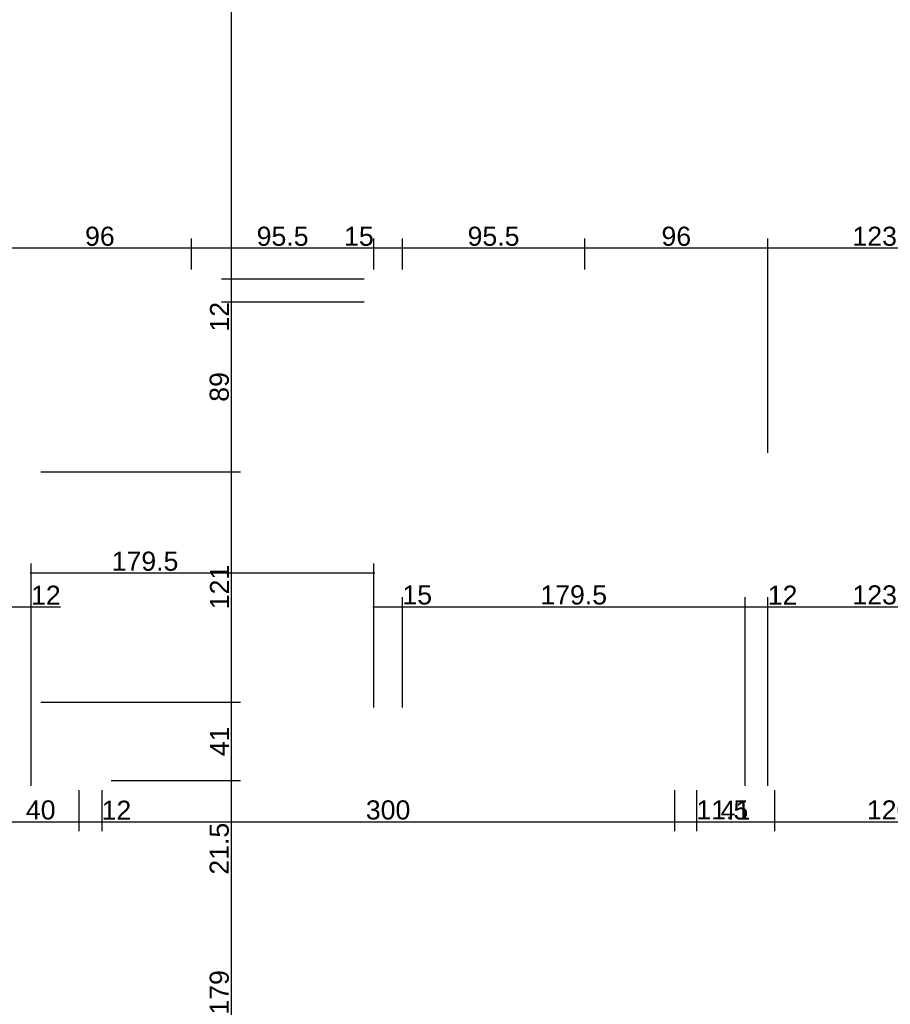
# Model space of a CAD drawing. Header units: millimetres. Extents: x 126553 to 403692, y -95821 to 38049.
# Tile 11 of 256: x 127938 to 128394, y -29583 to -29067. Entities that reach past the tile are written whole.
import ezdxf

# ---------------------------------------------------------------- set-up
doc = ezdxf.new("R2010")
doc.units = ezdxf.units.MM
doc.layers.add('11_wymiary', color=55, linetype='Continuous')
doc.layers.add('11_wymiary @ 50', color=55, linetype='Continuous')
doc.styles.add('11_RJ', font='arial.ttf')
doc.dimstyles.new('11_RJ (cc)', dxfattribs={"dimtxt": 0.2, "dimasz": 0.001, "dimexe": 0.1, "dimexo": 0.1, "dimgap": 0.02, "dimtad": 1, "dimdec": 1, "dimrnd": 0.5, "dimzin": 12, "dimdsep": 46, "dimtxsty": '11_RJ', "dimblk": 'OBLIQUE', "dimcen": 0, "dimdle": 0.01, "dimclrd": 256, "dimclre": 256, "dimclrt": 2, "dimazin": 3, "dimtfac": 1, "dimtdec": 1, "dimtofl": 0, "dimtmove": 0, "dimatfit": 3, "dimldrblk": 'DOT', "dimfxl": 1, "dimtolj": 1, "dimtzin": 13, "dimarcsym": 0})

# ---------------------------------------------------------------- blocks, each defined once
blk = doc.blocks.new('_Oblique')
at = {"color": 0, "linetype": 'ByBlock', "lineweight": -2}
blk.add_line((-0.5, -0.5), (0.5, 0.5), dxfattribs=at)
blk = doc.blocks.new('*D1858')
at = {"layer": '11_wymiary', "lineweight": -2, "transparency": 16777216}
for p, q in [((127932.35, -29468.01), (127932.35, -29369.16)), ((127944.35, -29468.01), (127944.35, -29369.16)), ((127931.85, -29374.16), (127944.35, -29374.16)), ((127944.35, -29374.16), (127959.68, -29374.16))]:
    blk.add_line(p, q, dxfattribs=at)
at = {"layer": 'Defpoints', "color": 0, "transparency": 16777216}
for p in [(127944.35, -29374.16), (127932.35, -29473.01), (127944.35, -29473.01)]:
    blk.add_point(p, dxfattribs=at)
at = {"layer": '11_wymiary', "lineweight": -2, "transparency": 16777216, "xscale": 0.05, "yscale": 0.05, "zscale": 0.05, "rotation": 180}
blk.add_blockref('_Oblique', (127932.35, -29374.16), dxfattribs=at)
at = {"layer": '11_wymiary', "lineweight": -2, "transparency": 16777216, "xscale": 0.05, "yscale": 0.05, "zscale": 0.05}
blk.add_blockref('_Oblique', (127944.35, -29374.16), dxfattribs=at)
at = {"layer": '11_wymiary', "color": 2, "transparency": 16777216, "insert": (127952.04, -29368.14), "char_height": 10, "attachment_point": 5, "style": '11_RJ'}
blk.add_mtext('\\A1;12', dxfattribs=at)
blk = doc.blocks.new('_Dot')
at = {"color": 0, "linetype": 'ByBlock', "lineweight": -2}
blk.add_line((-0.5, 0), (-1, 0), dxfattribs=at)
at = {"color": 0, "linetype": 'ByBlock', "const_width": 0.5}
blk.add_lwpolyline([(-0.25, 0, 1), (0.25, 0, 1)], format="xyb", close=True, dxfattribs=at)
blk = doc.blocks.new('*D1859')
at = {"layer": '11_wymiary', "lineweight": -2, "transparency": 16777216}
for p, q in [((127944.35, -29468.01), (127944.35, -29351.49)), ((128123.85, -29427.01), (128123.85, -29351.49)), ((127943.85, -29356.49), (128124.35, -29356.49))]:
    blk.add_line(p, q, dxfattribs=at)
at = {"layer": 'Defpoints', "color": 0, "transparency": 16777216}
for p in [(128123.85, -29356.49), (128123.85, -29432.01), (127944.35, -29473.01)]:
    blk.add_point(p, dxfattribs=at)
at = {"layer": '11_wymiary', "lineweight": -2, "transparency": 16777216, "xscale": 0.05, "yscale": 0.05, "zscale": 0.05, "rotation": 180}
blk.add_blockref('_Oblique', (127944.35, -29356.49), dxfattribs=at)
at = {"layer": '11_wymiary', "lineweight": -2, "transparency": 16777216, "xscale": 0.05, "yscale": 0.05, "zscale": 0.05}
blk.add_blockref('_Oblique', (128123.85, -29356.49), dxfattribs=at)
at = {"layer": '11_wymiary', "color": 2, "transparency": 16777216, "insert": (128004.01, -29350.39), "char_height": 10, "attachment_point": 5, "style": '11_RJ'}
blk.add_mtext('\\A1;179.5', dxfattribs=at)
blk = doc.blocks.new('*D1860')
at = {"layer": '11_wymiary', "lineweight": -2, "transparency": 16777216}
for p, q in [((128123.85, -29427.01), (128123.85, -29369.16)), ((128138.85, -29427.01), (128138.85, -29369.16)), ((128123.35, -29374.16), (128138.85, -29374.16)), ((128138.85, -29374.16), (128154.36, -29374.16))]:
    blk.add_line(p, q, dxfattribs=at)
at = {"layer": 'Defpoints', "color": 0, "transparency": 16777216}
for p in [(128138.85, -29374.16), (128123.85, -29432.01), (128138.85, -29432.01)]:
    blk.add_point(p, dxfattribs=at)
at = {"layer": '11_wymiary', "lineweight": -2, "transparency": 16777216, "xscale": 0.05, "yscale": 0.05, "zscale": 0.05, "rotation": 180}
blk.add_blockref('_Oblique', (128123.85, -29374.16), dxfattribs=at)
at = {"layer": '11_wymiary', "lineweight": -2, "transparency": 16777216, "xscale": 0.05, "yscale": 0.05, "zscale": 0.05}
blk.add_blockref('_Oblique', (128138.85, -29374.16), dxfattribs=at)
at = {"layer": '11_wymiary', "color": 2, "transparency": 16777216, "insert": (128146.63, -29368.06), "char_height": 10, "attachment_point": 5, "style": '11_RJ'}
blk.add_mtext('\\A1;15', dxfattribs=at)
blk = doc.blocks.new('*D1861')
at = {"layer": '11_wymiary', "lineweight": -2, "transparency": 16777216}
for p, q in [((128138.85, -29427.01), (128138.85, -29369.16)), ((128318.35, -29468.01), (128318.35, -29369.16)), ((128138.35, -29374.16), (128318.85, -29374.16))]:
    blk.add_line(p, q, dxfattribs=at)
at = {"layer": 'Defpoints', "color": 0, "transparency": 16777216}
for p in [(128318.35, -29374.16), (128138.85, -29432.01), (128318.35, -29473.01)]:
    blk.add_point(p, dxfattribs=at)
at = {"layer": '11_wymiary', "lineweight": -2, "transparency": 16777216, "xscale": 0.05, "yscale": 0.05, "zscale": 0.05, "rotation": 180}
blk.add_blockref('_Oblique', (128138.85, -29374.16), dxfattribs=at)
at = {"layer": '11_wymiary', "lineweight": -2, "transparency": 16777216, "xscale": 0.05, "yscale": 0.05, "zscale": 0.05}
blk.add_blockref('_Oblique', (128318.35, -29374.16), dxfattribs=at)
at = {"layer": '11_wymiary', "color": 2, "transparency": 16777216, "insert": (128228.6, -29368.06), "char_height": 10, "attachment_point": 5, "style": '11_RJ'}
blk.add_mtext('\\A1;179.5', dxfattribs=at)
blk = doc.blocks.new('*D1862')
at = {"layer": '11_wymiary', "lineweight": -2, "transparency": 16777216}
for p, q in [((128318.35, -29468.01), (128318.35, -29369.16)), ((128330.35, -29468.01), (128330.35, -29369.16)), ((128317.85, -29374.16), (128330.35, -29374.16)), ((128330.35, -29374.16), (128345.68, -29374.16))]:
    blk.add_line(p, q, dxfattribs=at)
at = {"layer": 'Defpoints', "color": 0, "transparency": 16777216}
for p in [(128330.35, -29374.16), (128318.35, -29473.01), (128330.35, -29473.01)]:
    blk.add_point(p, dxfattribs=at)
at = {"layer": '11_wymiary', "lineweight": -2, "transparency": 16777216, "xscale": 0.05, "yscale": 0.05, "zscale": 0.05, "rotation": 180}
blk.add_blockref('_Oblique', (128318.35, -29374.16), dxfattribs=at)
at = {"layer": '11_wymiary', "lineweight": -2, "transparency": 16777216, "xscale": 0.05, "yscale": 0.05, "zscale": 0.05}
blk.add_blockref('_Oblique', (128330.35, -29374.16), dxfattribs=at)
at = {"layer": '11_wymiary', "color": 2, "transparency": 16777216, "insert": (128338.04, -29368.14), "char_height": 10, "attachment_point": 5, "style": '11_RJ'}
blk.add_mtext('\\A1;12', dxfattribs=at)
blk = doc.blocks.new('*D1863')
at = {"layer": '11_wymiary', "lineweight": -2, "transparency": 16777216}
for p, q in [((128330.35, -29468.01), (128330.35, -29369.16)), ((128453.85, -29468.01), (128453.85, -29369.16)), ((128329.85, -29374.16), (128454.35, -29374.16))]:
    blk.add_line(p, q, dxfattribs=at)
at = {"layer": 'Defpoints', "color": 0, "transparency": 16777216}
for p in [(128453.85, -29374.16), (128330.35, -29473.01), (128453.85, -29473.01)]:
    blk.add_point(p, dxfattribs=at)
at = {"layer": '11_wymiary', "lineweight": -2, "transparency": 16777216, "xscale": 0.05, "yscale": 0.05, "zscale": 0.05, "rotation": 180}
blk.add_blockref('_Oblique', (128330.35, -29374.16), dxfattribs=at)
at = {"layer": '11_wymiary', "lineweight": -2, "transparency": 16777216, "xscale": 0.05, "yscale": 0.05, "zscale": 0.05}
blk.add_blockref('_Oblique', (128453.85, -29374.16), dxfattribs=at)
at = {"layer": '11_wymiary', "color": 2, "transparency": 16777216, "insert": (128392.1, -29368.05), "char_height": 10, "attachment_point": 5, "style": '11_RJ'}
blk.add_mtext('\\A1;123.5', dxfattribs=at)
blk = doc.blocks.new('*D1990')
at = {"layer": '11_wymiary', "lineweight": -2, "transparency": 16777216}
for p, q in [((127969.35, -29470.24), (127969.35, -29491.85)), ((127981.35, -29470.24), (127981.35, -29491.85)), ((127968.85, -29486.85), (127981.35, -29486.85)), ((127981.35, -29486.85), (127996.68, -29486.85))]:
    blk.add_line(p, q, dxfattribs=at)
at = {"layer": 'Defpoints', "color": 0, "transparency": 16777216}
for p in [(127969.35, -29465.24), (127981.35, -29465.24), (127981.35, -29486.85)]:
    blk.add_point(p, dxfattribs=at)
at = {"layer": '11_wymiary', "lineweight": -2, "transparency": 16777216, "xscale": 0.05, "yscale": 0.05, "zscale": 0.05, "rotation": 180}
blk.add_blockref('_Oblique', (127969.35, -29486.85), dxfattribs=at)
at = {"layer": '11_wymiary', "lineweight": -2, "transparency": 16777216, "xscale": 0.05, "yscale": 0.05, "zscale": 0.05}
blk.add_blockref('_Oblique', (127981.35, -29486.85), dxfattribs=at)
at = {"layer": '11_wymiary', "color": 2, "transparency": 16777216, "insert": (127989.04, -29480.83), "char_height": 10, "attachment_point": 5, "style": '11_RJ'}
blk.add_mtext('\\A1;12', dxfattribs=at)
blk = doc.blocks.new('*D1991')
at = {"layer": '11_wymiary', "lineweight": -2, "transparency": 16777216}
for p, q in [((127981.35, -29470.24), (127981.35, -29491.85)), ((128281.35, -29470.24), (128281.35, -29491.85)), ((127980.85, -29486.85), (128281.85, -29486.85))]:
    blk.add_line(p, q, dxfattribs=at)
at = {"layer": 'Defpoints', "color": 0, "transparency": 16777216}
for p in [(127981.35, -29465.24), (128281.35, -29465.24), (128281.35, -29486.85)]:
    blk.add_point(p, dxfattribs=at)
at = {"layer": '11_wymiary', "lineweight": -2, "transparency": 16777216, "xscale": 0.05, "yscale": 0.05, "zscale": 0.05, "rotation": 180}
blk.add_blockref('_Oblique', (127981.35, -29486.85), dxfattribs=at)
at = {"layer": '11_wymiary', "lineweight": -2, "transparency": 16777216, "xscale": 0.05, "yscale": 0.05, "zscale": 0.05}
blk.add_blockref('_Oblique', (128281.35, -29486.85), dxfattribs=at)
at = {"layer": '11_wymiary', "color": 2, "transparency": 16777216, "insert": (128131.35, -29480.74), "char_height": 10, "attachment_point": 5, "style": '11_RJ'}
blk.add_mtext('\\A1;300', dxfattribs=at)
blk = doc.blocks.new('*D1992')
at = {"layer": '11_wymiary', "lineweight": -2, "transparency": 16777216}
for p, q in [((128281.35, -29470.24), (128281.35, -29491.85)), ((128292.87, -29470.24), (128292.87, -29491.85)), ((128280.85, -29486.85), (128292.87, -29486.85)), ((128292.87, -29486.85), (128320.03, -29486.85))]:
    blk.add_line(p, q, dxfattribs=at)
at = {"layer": 'Defpoints', "color": 0, "transparency": 16777216}
for p in [(128281.35, -29465.24), (128292.87, -29465.24), (128292.87, -29486.85)]:
    blk.add_point(p, dxfattribs=at)
at = {"layer": '11_wymiary', "lineweight": -2, "transparency": 16777216, "xscale": 0.05, "yscale": 0.05, "zscale": 0.05, "rotation": 180}
blk.add_blockref('_Oblique', (128281.35, -29486.85), dxfattribs=at)
at = {"layer": '11_wymiary', "lineweight": -2, "transparency": 16777216, "xscale": 0.05, "yscale": 0.05, "zscale": 0.05}
blk.add_blockref('_Oblique', (128292.87, -29486.85), dxfattribs=at)
at = {"layer": '11_wymiary', "color": 2, "transparency": 16777216, "insert": (128306.47, -29480.75), "char_height": 10, "attachment_point": 5, "style": '11_RJ'}
blk.add_mtext('\\A1;11.5', dxfattribs=at)
blk = doc.blocks.new('*D1993')
at = {"layer": '11_wymiary', "lineweight": -2, "transparency": 16777216}
for p, q in [((128292.87, -29470.24), (128292.87, -29491.85)), ((128333.85, -29470.24), (128333.85, -29491.85)), ((128292.37, -29486.85), (128334.35, -29486.85))]:
    blk.add_line(p, q, dxfattribs=at)
at = {"layer": 'Defpoints', "color": 0, "transparency": 16777216}
for p in [(128292.87, -29465.24), (128333.85, -29465.24), (128333.85, -29486.85)]:
    blk.add_point(p, dxfattribs=at)
at = {"layer": '11_wymiary', "lineweight": -2, "transparency": 16777216, "xscale": 0.05, "yscale": 0.05, "zscale": 0.05, "rotation": 180}
blk.add_blockref('_Oblique', (128292.87, -29486.85), dxfattribs=at)
at = {"layer": '11_wymiary', "lineweight": -2, "transparency": 16777216, "xscale": 0.05, "yscale": 0.05, "zscale": 0.05}
blk.add_blockref('_Oblique', (128333.85, -29486.85), dxfattribs=at)
at = {"layer": '11_wymiary', "color": 2, "transparency": 16777216, "insert": (128313.36, -29480.83), "char_height": 10, "attachment_point": 5, "style": '11_RJ'}
blk.add_mtext('\\A1;41', dxfattribs=at)
blk = doc.blocks.new('*D1994')
at = {"layer": '11_wymiary', "lineweight": -2, "transparency": 16777216}
for p, q in [((128453.85, -29429.24), (128453.85, -29491.85)), ((128333.85, -29470.24), (128333.85, -29491.85)), ((128333.35, -29486.85), (128454.35, -29486.85))]:
    blk.add_line(p, q, dxfattribs=at)
at = {"layer": 'Defpoints', "color": 0, "transparency": 16777216}
for p in [(128453.85, -29424.24), (128333.85, -29465.24), (128453.85, -29486.85)]:
    blk.add_point(p, dxfattribs=at)
at = {"layer": '11_wymiary', "lineweight": -2, "transparency": 16777216, "xscale": 0.05, "yscale": 0.05, "zscale": 0.05, "rotation": 180}
blk.add_blockref('_Oblique', (128333.85, -29486.85), dxfattribs=at)
at = {"layer": '11_wymiary', "lineweight": -2, "transparency": 16777216, "xscale": 0.05, "yscale": 0.05, "zscale": 0.05}
blk.add_blockref('_Oblique', (128453.85, -29486.85), dxfattribs=at)
at = {"layer": '11_wymiary', "color": 2, "transparency": 16777216, "insert": (128393.85, -29480.75), "char_height": 10, "attachment_point": 5, "style": '11_RJ'}
blk.add_mtext('\\A1;120', dxfattribs=at)
blk = doc.blocks.new('*D2086')
at = {"layer": '11_wymiary', "lineweight": -2, "transparency": 16777216}
for p, q in [((128066.35, -28770.74), (128044.06, -28770.74)), ((128049.06, -28770.24), (128049.06, -29203.02)), ((128118.85, -29202.52), (128044.06, -29202.52))]:
    blk.add_line(p, q, dxfattribs=at)
at = {"layer": 'Defpoints', "color": 0, "transparency": 16777216}
for p in [(128071.35, -28770.74), (128049.06, -29202.52), (128123.85, -29202.52)]:
    blk.add_point(p, dxfattribs=at)
at = {"layer": '11_wymiary', "lineweight": -2, "transparency": 16777216, "xscale": 0.05, "yscale": 0.05, "zscale": 0.05}
for p, rotation in [((128049.06, -28770.74), 90), ((128049.06, -29202.52), 270)]:
    blk.add_blockref('_Oblique', p, dxfattribs=dict(at, rotation=rotation))
at = {"layer": '11_wymiary', "color": 2, "transparency": 16777216, "insert": (128042.95, -28986.63), "char_height": 10, "attachment_point": 5, "rotation": 90, "style": '11_RJ'}
blk.add_mtext('\\A1;432', dxfattribs=at)
blk = doc.blocks.new('*D2087')
at = {"layer": '11_wymiary', "lineweight": -2, "transparency": 16777216}
for p, q in [((128118.85, -29202.52), (128044.06, -29202.52)), ((128049.06, -29202.02), (128049.06, -29214.52)), ((128118.85, -29214.52), (128044.06, -29214.52)), ((128049.06, -29214.52), (128049.06, -29229.85))]:
    blk.add_line(p, q, dxfattribs=at)
at = {"layer": 'Defpoints', "color": 0, "transparency": 16777216}
for p in [(128123.85, -29202.52), (128049.06, -29214.52), (128123.85, -29214.52)]:
    blk.add_point(p, dxfattribs=at)
at = {"layer": '11_wymiary', "lineweight": -2, "transparency": 16777216, "xscale": 0.05, "yscale": 0.05, "zscale": 0.05}
for p, rotation in [((128049.06, -29202.52), 90), ((128049.06, -29214.52), 270)]:
    blk.add_blockref('_Oblique', p, dxfattribs=dict(at, rotation=rotation))
at = {"layer": '11_wymiary', "color": 2, "transparency": 16777216, "insert": (128043.04, -29222.21), "char_height": 10, "attachment_point": 5, "rotation": 90, "style": '11_RJ'}
blk.add_mtext('\\A1;12', dxfattribs=at)
blk = doc.blocks.new('*D2088')
at = {"layer": '11_wymiary', "lineweight": -2, "transparency": 16777216}
for p, q in [((128118.85, -29214.52), (128044.06, -29214.52)), ((128049.06, -29214.02), (128049.06, -29303.99)), ((127949.35, -29303.49), (128054.06, -29303.49))]:
    blk.add_line(p, q, dxfattribs=at)
at = {"layer": 'Defpoints', "color": 0, "transparency": 16777216}
for p in [(128123.85, -29214.52), (127944.35, -29303.49), (128049.06, -29303.49)]:
    blk.add_point(p, dxfattribs=at)
at = {"layer": '11_wymiary', "lineweight": -2, "transparency": 16777216, "xscale": 0.05, "yscale": 0.05, "zscale": 0.05}
for p, rotation in [((128049.06, -29214.52), 90), ((128049.06, -29303.49), 270)]:
    blk.add_blockref('_Oblique', p, dxfattribs=dict(at, rotation=rotation))
at = {"layer": '11_wymiary', "color": 2, "transparency": 16777216, "insert": (128042.95, -29259), "char_height": 10, "attachment_point": 5, "rotation": 90, "style": '11_RJ'}
blk.add_mtext('\\A1;89', dxfattribs=at)
blk = doc.blocks.new('*D2089')
at = {"layer": '11_wymiary', "lineweight": -2, "transparency": 16777216}
for p, q in [((127949.35, -29303.49), (128054.06, -29303.49)), ((128049.06, -29302.99), (128049.06, -29424.74)), ((127949.35, -29424.24), (128054.06, -29424.24))]:
    blk.add_line(p, q, dxfattribs=at)
at = {"layer": 'Defpoints', "color": 0, "transparency": 16777216}
for p in [(127944.35, -29303.49), (127944.35, -29424.24), (128049.06, -29424.24)]:
    blk.add_point(p, dxfattribs=at)
at = {"layer": '11_wymiary', "lineweight": -2, "transparency": 16777216, "xscale": 0.05, "yscale": 0.05, "zscale": 0.05}
for p, rotation in [((128049.06, -29303.49), 90), ((128049.06, -29424.24), 270)]:
    blk.add_blockref('_Oblique', p, dxfattribs=dict(at, rotation=rotation))
at = {"layer": '11_wymiary', "color": 2, "transparency": 16777216, "insert": (128043.04, -29363.86), "char_height": 10, "attachment_point": 5, "rotation": 90, "style": '11_RJ'}
blk.add_mtext('\\A1;121', dxfattribs=at)
blk = doc.blocks.new('*D2090')
at = {"layer": '11_wymiary', "lineweight": -2, "transparency": 16777216}
for p, q in [((127949.35, -29424.24), (128054.06, -29424.24)), ((128049.06, -29423.74), (128049.06, -29465.74)), ((127986.35, -29465.24), (128054.06, -29465.24))]:
    blk.add_line(p, q, dxfattribs=at)
at = {"layer": 'Defpoints', "color": 0, "transparency": 16777216}
for p in [(127944.35, -29424.24), (127981.35, -29465.24), (128049.06, -29465.24)]:
    blk.add_point(p, dxfattribs=at)
at = {"layer": '11_wymiary', "lineweight": -2, "transparency": 16777216, "xscale": 0.05, "yscale": 0.05, "zscale": 0.05}
for p, rotation in [((128049.06, -29424.24), 90), ((128049.06, -29465.24), 270)]:
    blk.add_blockref('_Oblique', p, dxfattribs=dict(at, rotation=rotation))
at = {"layer": '11_wymiary', "color": 2, "transparency": 16777216, "insert": (128043.04, -29444.74), "char_height": 10, "attachment_point": 5, "rotation": 90, "style": '11_RJ'}
blk.add_mtext('\\A1;41', dxfattribs=at)
blk = doc.blocks.new('*D2091')
at = {"layer": '11_wymiary', "lineweight": -2, "transparency": 16777216}
for p, q in [((128049.06, -29464.74), (128049.06, -29486.85)), ((127986.35, -29465.24), (128054.06, -29465.24)), ((127986.35, -29486.85), (128054.06, -29486.85)), ((128049.06, -29486.85), (128049.06, -29515.12))]:
    blk.add_line(p, q, dxfattribs=at)
at = {"layer": 'Defpoints', "color": 0, "transparency": 16777216}
for p in [(127981.35, -29465.24), (127981.35, -29486.85), (128049.06, -29486.85)]:
    blk.add_point(p, dxfattribs=at)
at = {"layer": '11_wymiary', "lineweight": -2, "transparency": 16777216, "xscale": 0.05, "yscale": 0.05, "zscale": 0.05}
for p, rotation in [((128049.06, -29465.24), 90), ((128049.06, -29486.85), 270)]:
    blk.add_blockref('_Oblique', p, dxfattribs=dict(at, rotation=rotation))
at = {"layer": '11_wymiary', "color": 2, "transparency": 16777216, "insert": (128042.95, -29501.01), "char_height": 10, "attachment_point": 5, "rotation": 90, "style": '11_RJ'}
blk.add_mtext('\\A1;21.5', dxfattribs=at)
blk = doc.blocks.new('*D2092')
at = {"layer": '11_wymiary', "lineweight": -2, "transparency": 16777216}
for p, q in [((127986.35, -29486.85), (128054.06, -29486.85)), ((128049.06, -29486.35), (128049.06, -29666.24)), ((127986.35, -29665.74), (128054.06, -29665.74))]:
    blk.add_line(p, q, dxfattribs=at)
at = {"layer": 'Defpoints', "color": 0, "transparency": 16777216}
for p in [(127981.35, -29486.85), (127981.35, -29665.74), (128049.06, -29665.74)]:
    blk.add_point(p, dxfattribs=at)
at = {"layer": '11_wymiary', "lineweight": -2, "transparency": 16777216, "xscale": 0.05, "yscale": 0.05, "zscale": 0.05}
for p, rotation in [((128049.06, -29486.85), 90), ((128049.06, -29665.74), 270)]:
    blk.add_blockref('_Oblique', p, dxfattribs=dict(at, rotation=rotation))
at = {"layer": '11_wymiary', "color": 2, "transparency": 16777216, "insert": (128042.95, -29576.3), "char_height": 10, "attachment_point": 5, "rotation": 90, "style": '11_RJ'}
blk.add_mtext('\\A1;179', dxfattribs=at)
blk = doc.blocks.new('*D1969')
at = {"layer": '11_wymiary', "lineweight": -2, "transparency": 16777216}
for p, q in [((128330.35, -29293.52), (128330.35, -29181.2)), ((128453.85, -29419.24), (128453.85, -29181.2)), ((128454.35, -29186.2), (128329.85, -29186.2))]:
    blk.add_line(p, q, dxfattribs=at)
at = {"layer": 'Defpoints', "color": 0, "transparency": 16777216}
for p in [(128330.35, -29186.2), (128330.35, -29298.52), (128453.85, -29424.24)]:
    blk.add_point(p, dxfattribs=at)
at = {"layer": '11_wymiary', "lineweight": -2, "transparency": 16777216, "xscale": 0.05, "yscale": 0.05, "zscale": 0.05, "rotation": 180}
blk.add_blockref('_Oblique', (128330.35, -29186.2), dxfattribs=at)
at = {"layer": '11_wymiary', "lineweight": -2, "transparency": 16777216, "xscale": 0.05, "yscale": 0.05, "zscale": 0.05}
blk.add_blockref('_Oblique', (128453.85, -29186.2), dxfattribs=at)
at = {"layer": '11_wymiary', "color": 2, "transparency": 16777216, "insert": (128392.1, -29180.09), "char_height": 10, "attachment_point": 5, "style": '11_RJ'}
blk.add_mtext('\\A1;123.5', dxfattribs=at)
blk = doc.blocks.new('*D1970')
at = {"layer": '11_wymiary', "lineweight": -2, "transparency": 16777216}
for p, q in [((128234.35, -29197.52), (128234.35, -29181.2)), ((128330.35, -29293.52), (128330.35, -29181.2)), ((128330.85, -29186.2), (128233.85, -29186.2))]:
    blk.add_line(p, q, dxfattribs=at)
at = {"layer": 'Defpoints', "color": 0, "transparency": 16777216}
for p in [(128234.35, -29186.2), (128234.35, -29202.52), (128330.35, -29298.52)]:
    blk.add_point(p, dxfattribs=at)
at = {"layer": '11_wymiary', "lineweight": -2, "transparency": 16777216, "xscale": 0.05, "yscale": 0.05, "zscale": 0.05, "rotation": 180}
blk.add_blockref('_Oblique', (128234.35, -29186.2), dxfattribs=at)
at = {"layer": '11_wymiary', "lineweight": -2, "transparency": 16777216, "xscale": 0.05, "yscale": 0.05, "zscale": 0.05}
blk.add_blockref('_Oblique', (128330.35, -29186.2), dxfattribs=at)
at = {"layer": '11_wymiary', "color": 2, "transparency": 16777216, "insert": (128282.35, -29180.09), "char_height": 10, "attachment_point": 5, "style": '11_RJ'}
blk.add_mtext('\\A1;96', dxfattribs=at)
blk = doc.blocks.new('*D1971')
at = {"layer": '11_wymiary', "lineweight": -2, "transparency": 16777216}
for p, q in [((128138.85, -29197.52), (128138.85, -29181.2)), ((128234.35, -29197.52), (128234.35, -29181.2)), ((128234.85, -29186.2), (128138.35, -29186.2))]:
    blk.add_line(p, q, dxfattribs=at)
at = {"layer": 'Defpoints', "color": 0, "transparency": 16777216}
for p in [(128138.85, -29186.2), (128138.85, -29202.52), (128234.35, -29202.52)]:
    blk.add_point(p, dxfattribs=at)
at = {"layer": '11_wymiary', "lineweight": -2, "transparency": 16777216, "xscale": 0.05, "yscale": 0.05, "zscale": 0.05, "rotation": 180}
blk.add_blockref('_Oblique', (128138.85, -29186.2), dxfattribs=at)
at = {"layer": '11_wymiary', "lineweight": -2, "transparency": 16777216, "xscale": 0.05, "yscale": 0.05, "zscale": 0.05}
blk.add_blockref('_Oblique', (128234.35, -29186.2), dxfattribs=at)
at = {"layer": '11_wymiary', "color": 2, "transparency": 16777216, "insert": (128186.6, -29180.09), "char_height": 10, "attachment_point": 5, "style": '11_RJ'}
blk.add_mtext('\\A1;95.5', dxfattribs=at)
blk = doc.blocks.new('*D1972')
at = {"layer": '11_wymiary', "lineweight": -2, "transparency": 16777216}
for p, q in [((128123.85, -29197.52), (128123.85, -29181.2)), ((128138.85, -29197.52), (128138.85, -29181.2)), ((128123.85, -29186.2), (128108.34, -29186.2)), ((128139.35, -29186.2), (128123.85, -29186.2))]:
    blk.add_line(p, q, dxfattribs=at)
at = {"layer": 'Defpoints', "color": 0, "transparency": 16777216}
for p in [(128123.85, -29186.2), (128123.85, -29202.52), (128138.85, -29202.52)]:
    blk.add_point(p, dxfattribs=at)
at = {"layer": '11_wymiary', "lineweight": -2, "transparency": 16777216, "xscale": 0.05, "yscale": 0.05, "zscale": 0.05, "rotation": 180}
blk.add_blockref('_Oblique', (128123.85, -29186.2), dxfattribs=at)
at = {"layer": '11_wymiary', "lineweight": -2, "transparency": 16777216, "xscale": 0.05, "yscale": 0.05, "zscale": 0.05}
blk.add_blockref('_Oblique', (128138.85, -29186.2), dxfattribs=at)
at = {"layer": '11_wymiary', "color": 2, "transparency": 16777216, "insert": (128116.07, -29180.09), "char_height": 10, "attachment_point": 5, "style": '11_RJ'}
blk.add_mtext('\\A1;15', dxfattribs=at)
blk = doc.blocks.new('*D2244')
at = {"layer": '11_wymiary', "lineweight": -2, "transparency": 16777216}
for p, q in [((128028.35, -29197.52), (128028.35, -29181.2)), ((128123.85, -29197.52), (128123.85, -29181.2)), ((128124.35, -29186.2), (128027.85, -29186.2))]:
    blk.add_line(p, q, dxfattribs=at)
at = {"layer": 'Defpoints', "color": 0, "transparency": 16777216}
for p in [(128028.35, -29186.2), (128028.35, -29202.52), (128123.85, -29202.52)]:
    blk.add_point(p, dxfattribs=at)
at = {"layer": '11_wymiary', "lineweight": -2, "transparency": 16777216, "xscale": 0.05, "yscale": 0.05, "zscale": 0.05, "rotation": 180}
blk.add_blockref('_Oblique', (128028.35, -29186.2), dxfattribs=at)
at = {"layer": '11_wymiary', "lineweight": -2, "transparency": 16777216, "xscale": 0.05, "yscale": 0.05, "zscale": 0.05}
blk.add_blockref('_Oblique', (128123.85, -29186.2), dxfattribs=at)
at = {"layer": '11_wymiary', "color": 2, "transparency": 16777216, "insert": (128076.1, -29180.09), "char_height": 10, "attachment_point": 5, "style": '11_RJ'}
blk.add_mtext('\\A1;95.5', dxfattribs=at)
blk = doc.blocks.new('*D2245')
at = {"layer": '11_wymiary', "lineweight": -2, "transparency": 16777216}
for p, q in [((127932.35, -29293.52), (127932.35, -29181.2)), ((128028.35, -29197.52), (128028.35, -29181.2)), ((128028.85, -29186.2), (127931.85, -29186.2))]:
    blk.add_line(p, q, dxfattribs=at)
at = {"layer": 'Defpoints', "color": 0, "transparency": 16777216}
for p in [(127932.35, -29186.2), (128028.35, -29202.52), (127932.35, -29298.52)]:
    blk.add_point(p, dxfattribs=at)
at = {"layer": '11_wymiary', "lineweight": -2, "transparency": 16777216, "xscale": 0.05, "yscale": 0.05, "zscale": 0.05, "rotation": 180}
blk.add_blockref('_Oblique', (127932.35, -29186.2), dxfattribs=at)
at = {"layer": '11_wymiary', "lineweight": -2, "transparency": 16777216, "xscale": 0.05, "yscale": 0.05, "zscale": 0.05}
blk.add_blockref('_Oblique', (128028.35, -29186.2), dxfattribs=at)
at = {"layer": '11_wymiary', "color": 2, "transparency": 16777216, "insert": (127980.35, -29180.09), "char_height": 10, "attachment_point": 5, "style": '11_RJ'}
blk.add_mtext('\\A1;96', dxfattribs=at)
blk = doc.blocks.new('*D2265')
at = {"layer": '11_wymiary', "lineweight": -2, "transparency": 16777216}
blk.add_line((127928.85, -29486.85), (127969.85, -29486.85), dxfattribs=at)
at = {"layer": 'Defpoints', "color": 0, "transparency": 16777216}
for p in [(127929.35, -29486.85), (127969.35, -29486.85), (127969.35, -29486.85)]:
    blk.add_point(p, dxfattribs=at)
at = {"layer": '11_wymiary', "lineweight": -2, "transparency": 16777216, "xscale": 0.05, "yscale": 0.05, "zscale": 0.05, "rotation": 180}
blk.add_blockref('_Oblique', (127929.35, -29486.85), dxfattribs=at)
at = {"layer": '11_wymiary', "lineweight": -2, "transparency": 16777216, "xscale": 0.05, "yscale": 0.05, "zscale": 0.05}
blk.add_blockref('_Oblique', (127969.35, -29486.85), dxfattribs=at)
at = {"layer": '11_wymiary', "color": 2, "transparency": 16777216, "insert": (127949.35, -29480.75), "char_height": 10, "attachment_point": 5, "style": '11_RJ'}
blk.add_mtext('\\A1;40', dxfattribs=at)

msp = doc.modelspace()

# ---------------------------------------------------------------- dimensions: what is measured, and where the dimension line sits
at = {"layer": '11_wymiary @ 50'}
for base, p1, p2, picture, middle in [((128049.06047, -29202.51558), (128071.35078, -28770.73922), (128123.85078, -29202.51558), '*D2086', (128042.95133, -28986.6274)), ((128049.06047, -29214.51558), (128123.85078, -29202.51558), (128123.85078, -29214.51558), '*D2087', (128043.04, -29222.2061)), ((128049.06047, -29303.48614), (128123.85078, -29214.51558), (127944.35078, -29303.48614), '*D2088', (128042.95474, -29259.00086)), ((128049.06047, -29424.23922), (127944.35078, -29303.48614), (127944.35078, -29424.23922), '*D2089', (128043.04, -29363.86268)), ((128049.06047, -29465.23922), (127944.35078, -29424.23922), (127981.35078, -29465.23922), '*D2090', (128043.04, -29444.73922)), ((128049.06047, -29486.85286), (127981.35078, -29465.23922), (127981.35078, -29486.85286), '*D2091', (128042.95474, -29501.01336)), ((128049.06047, -29665.74131), (127981.35078, -29486.85286), (127981.35078, -29665.74131), '*D2092', (128042.95474, -29576.29708))]:
    dim = msp.add_linear_dim(base=base, p1=p1, p2=p2, angle=90, dimstyle='11_RJ (cc)', override={"dimscale": 50, "dimtix": 0, "dimtofl": 0, "dimtmove": 0, "dimatfit": 3}, dxfattribs=at)
    dim.commit()
    dim.dimension.update_dxf_attribs({"geometry": picture, "text_midpoint": middle})
for base, p1, p2, picture, middle in [((127932.35078, -29186.19501), (128028.35078, -29202.51558), (127932.35078, -29298.51558), '*D2245', (127980.35078, -29180.08928)), ((128028.35078, -29186.19501), (128123.85078, -29202.51558), (128028.35078, -29202.51558), '*D2244', (128076.10078, -29180.08928)), ((128123.85078, -29186.19501), (128138.85078, -29202.51558), (128123.85078, -29202.51558), '*D1972', (128116.07158, -29180.08928)), ((128138.85078, -29186.19501), (128234.35078, -29202.51558), (128138.85078, -29202.51558), '*D1971', (128186.60078, -29180.08928)), ((128234.35078, -29186.19501), (128330.35078, -29298.51558), (128234.35078, -29202.51558), '*D1970', (128282.35078, -29180.08928)), ((128330.35078, -29186.19501), (128453.85078, -29424.23922), (128330.35078, -29298.51558), '*D1969', (128392.10078, -29180.08587)), ((127944.35078, -29374.16152), (127932.35078, -29473.01031), (127944.35078, -29473.01031), '*D1858', (127952.04129, -29368.14105)), ((128138.85078, -29374.16152), (128123.85078, -29432.01031), (128138.85078, -29432.01031), '*D1860', (128146.62997, -29368.05579)), ((128318.35078, -29374.16152), (128138.85078, -29432.01031), (128318.35078, -29473.01031), '*D1861', (128228.60078, -29368.05579)), ((128330.35078, -29374.16152), (128318.35078, -29473.01031), (128330.35078, -29473.01031), '*D1862', (128338.04129, -29368.14105)), ((128453.85078, -29374.16152), (128330.35078, -29473.01031), (128453.85078, -29473.01031), '*D1863', (128392.10078, -29368.05237)), ((128453.85078, -29486.85286), (128333.85078, -29465.23922), (128453.85078, -29424.23922), '*D1994', (128393.85078, -29480.74713)), ((127981.35078, -29486.85286), (127969.35078, -29465.23922), (127981.35078, -29465.23922), '*D1990', (127989.04129, -29480.8324)), ((128281.35078, -29486.85286), (127981.35078, -29465.23922), (128281.35078, -29465.23922), '*D1991', (128131.35078, -29480.74372)), ((128292.86942, -29486.85286), (128281.35078, -29465.23922), (128292.86942, -29465.23922), '*D1992', (128306.47399, -29480.74713)), ((128333.85078, -29486.85286), (128292.86942, -29465.23922), (128333.85078, -29465.23922), '*D1993', (128313.3601, -29480.8324)), ((127969.35078, -29486.85286), (127929.35078, -29486.85286), (127969.35078, -29486.85286), '*D2265', (127949.35078, -29480.74713))]:
    dim = msp.add_linear_dim(base=base, p1=p1, p2=p2, dimstyle='11_RJ (cc)', override={"dimscale": 50, "dimtix": 0, "dimtofl": 0, "dimtmove": 0, "dimatfit": 3}, dxfattribs=at)
    dim.commit()
    dim.dimension.update_dxf_attribs({"geometry": picture, "text_midpoint": middle})
dim = msp.add_linear_dim(base=(128123.85078, -29356.49497), p1=(127944.35078, -29473.01031), p2=(128123.85078, -29432.01031), dimstyle='11_RJ (cc)', override={"dimscale": 50, "dimtix": 0, "dimtofl": 0, "dimtmove": 0, "dimatfit": 3}, dxfattribs=at)
dim.commit()
dim.dimension.update_dxf_attribs({"geometry": '*D1859', "text_midpoint": (128004.00749, -29356.49497), "dimtype": 128})

doc.saveas('drawing.dxf')
